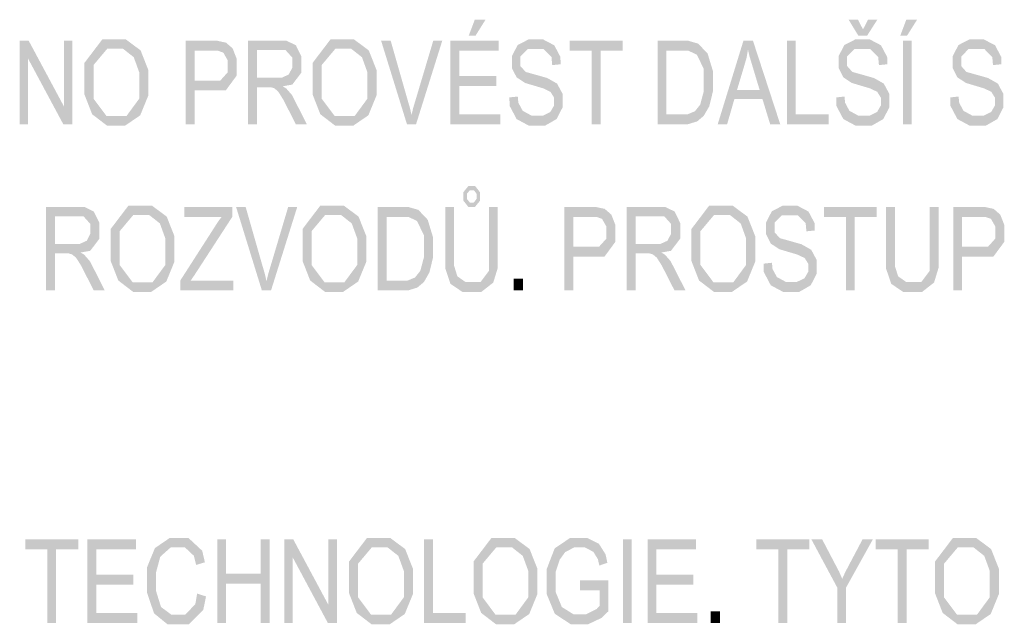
# Model space of a CAD drawing. Header units: millimetres. Extents: x 0 to 78750, y 0 to 63000.
# Tile 13 of 23: x 43103 to 45314, y 6051 to 7409. Entities that reach past the tile are written whole.
import ezdxf

# ---------------------------------------------------------------- set-up
doc = ezdxf.new("R2010")
doc.units = ezdxf.units.MM
doc.header["$LTSCALE"] = 1000
doc.linetypes.add('Carkovana', pattern=[0.21, 0.15, -0.06])
doc.layers.add('Text obecně', color=7, linetype='Continuous')

msp = doc.modelspace()

# ---------------------------------------------------------------- hatches: boundary and pattern name
at = {"layer": 'Text obecně', "linetype": 'Carkovana', "lineweight": -3, "transparency": 33554687}
h = msp.add_hatch(color=7, dxfattribs=at)
h.paths.add_polyline_path([(44070, 7174.4), (44182, 7174.4), (44182, 7196.6), (44089.9, 7196.6), (44089.9, 7260.3), (44173, 7260.3), (44173, 7282.5), (44089.9, 7282.5), (44089.9, 7339.8), (44178.6, 7339.8), (44178.6, 7361.9), (44070, 7361.9)])
h.paths.add_polyline_path([(44124.8, 7409.4), (44111.3, 7373.5), (44126.5, 7373.5), (44149, 7409.4)])
h = msp.add_hatch(color=7, dxfattribs=at)
h.paths.add_polyline_path([(44936.4, 7234.7), (44936.8, 7215.9), (44944.6, 7201), (44952.5, 7186.1), (44966.2, 7178.7), (44980, 7171.3), (45000.4, 7171.3), (45016.4, 7171.3), (45029.3, 7178.6), (45042.1, 7186), (45049, 7199.2), (45055.9, 7212.5), (45055.9, 7227.4), (45055.9, 7242.5), (45049.6, 7254.1), (45043.4, 7265.7), (45030.3, 7273.2), (45021.3, 7278.3), (44997, 7285.2), (44972.7, 7292), (44966.9, 7298.5), (44961.1, 7305.1), (44961.1, 7315.2), (44961.1, 7326.8), (44969.3, 7335.1), (44977.6, 7343.4), (44995.7, 7343.4), (45013.1, 7343.4), (45022, 7334.3), (45030.9, 7325.2), (45032.4, 7307.3), (45051.4, 7309.2), (45050.9, 7325.7), (45044, 7338.7), (45037.1, 7351.8), (45024.4, 7358.5), (45011.6, 7365.2), (44994.9, 7365.2), (44979.7, 7365.2), (44967.3, 7358.8), (44954.9, 7352.4), (44948.4, 7340.1), (44942, 7327.7), (44942, 7313.5), (44942, 7300.6), (44947.3, 7290.1), (44952.5, 7279.7), (44963.3, 7272.7), (44971.6, 7267.2), (44992.3, 7261), (45013.1, 7254.8), (45019.2, 7251.8), (45028.6, 7247.3), (45032.7, 7240.7), (45036.8, 7234.2), (45036.8, 7225.3), (45036.8, 7216.6), (45032.5, 7209.3), (45028.3, 7201.9), (45019.6, 7197.7), (45010.8, 7193.4), (44999.5, 7193.4), (44986.7, 7193.4), (44976.4, 7199), (44966.2, 7204.6), (44961.3, 7213.6), (44956.5, 7222.7), (44955.1, 7236.7)])
h.paths.add_polyline_path([(45008, 7409.4), (44996.7, 7387.5), (44985.3, 7409.4), (44964.3, 7409.4), (44986.2, 7373.5), (45005.9, 7373.5), (45028.9, 7409.4)])
h = msp.add_hatch(color=7, dxfattribs=at)
h.paths.add_polyline_path([(45086.4, 7174.4), (45106.3, 7174.4), (45106.3, 7361.9), (45086.4, 7361.9)])
h.paths.add_polyline_path([(45093.9, 7409.4), (45080.4, 7373.5), (45095.6, 7373.5), (45118.2, 7409.4)])
h = msp.add_hatch(color=7, dxfattribs=at)
h.paths.add_polyline_path([(43248.3, 7265.8), (43248.3, 7241.1), (43256.9, 7219), (43265.5, 7196.9), (43282.2, 7184.1), (43298.9, 7171.3), (43320, 7171.3), (43339.6, 7171.3), (43356.5, 7182.9), (43373.4, 7194.4), (43382.6, 7216.9), (43391.8, 7239.4), (43391.8, 7267.9), (43391.8, 7296.1), (43383, 7318.2), (43374.3, 7340.4), (43357.6, 7352.8), (43340.9, 7365.2), (43320.2, 7365.2), (43288.4, 7365.2), (43268.4, 7338.8), (43248.3, 7312.4)])
h.paths.add_polyline_path([(43268.8, 7231.6), (43268.8, 7265.4), (43268.8, 7307.7), (43284, 7325.8), (43299.2, 7343.9), (43320.3, 7343.9), (43335.1, 7343.9), (43347, 7334.5), (43358.9, 7325.1), (43365.1, 7308.1), (43371.3, 7291), (43371.3, 7268.1), (43371.3, 7231.9), (43356.8, 7212.3), (43342.4, 7192.6), (43319.9, 7192.6), (43297.9, 7192.6), (43283.4, 7212.1)], flags=16)
h = msp.add_hatch(color=7, dxfattribs=at)
h.paths.add_polyline_path([(43760.7, 7265.8), (43760.7, 7241.1), (43769.3, 7219), (43777.9, 7196.9), (43794.6, 7184.1), (43811.3, 7171.3), (43832.5, 7171.3), (43852, 7171.3), (43868.9, 7182.9), (43885.8, 7194.4), (43895, 7216.9), (43904.2, 7239.4), (43904.2, 7267.9), (43904.2, 7296.1), (43895.5, 7318.2), (43886.7, 7340.4), (43870, 7352.8), (43853.4, 7365.2), (43832.6, 7365.2), (43800.9, 7365.2), (43780.8, 7338.8), (43760.7, 7312.4)])
h.paths.add_polyline_path([(43781.2, 7231.6), (43781.2, 7265.4), (43781.2, 7307.7), (43796.4, 7325.8), (43811.6, 7343.9), (43832.7, 7343.9), (43847.5, 7343.9), (43859.4, 7334.5), (43871.4, 7325.1), (43877.6, 7308.1), (43883.7, 7291), (43883.7, 7268.1), (43883.7, 7231.9), (43869.3, 7212.3), (43854.8, 7192.6), (43832.4, 7192.6), (43810.4, 7192.6), (43795.8, 7212.1)], flags=16)
for points in [[(44202.6, 7234.7), (44203, 7215.9), (44210.9, 7201), (44218.7, 7186.1), (44232.5, 7178.7), (44246.2, 7171.3), (44266.6, 7171.3), (44282.7, 7171.3), (44295.5, 7178.6), (44308.4, 7186), (44315.2, 7199.2), (44322.1, 7212.5), (44322.1, 7227.4), (44322.1, 7242.5), (44315.9, 7254.1), (44309.6, 7265.7), (44296.5, 7273.2), (44287.5, 7278.3), (44263.2, 7285.2), (44238.9, 7292), (44233.2, 7298.5), (44227.3, 7305.1), (44227.3, 7315.2), (44227.3, 7326.8), (44235.6, 7335.1), (44243.9, 7343.4), (44262, 7343.4), (44279.3, 7343.4), (44288.2, 7334.3), (44297.1, 7325.2), (44298.7, 7307.3), (44317.6, 7309.2), (44317.1, 7325.7), (44310.3, 7338.7), (44303.4, 7351.8), (44290.6, 7358.5), (44277.8, 7365.2), (44261.1, 7365.2), (44246, 7365.2), (44233.5, 7358.8), (44221.1, 7352.4), (44214.7, 7340.1), (44208.2, 7327.7), (44208.2, 7313.5), (44208.2, 7300.6), (44213.5, 7290.1), (44218.8, 7279.7), (44229.5, 7272.7), (44237.8, 7267.2), (44258.6, 7261), (44279.3, 7254.8), (44285.4, 7251.8), (44294.8, 7247.3), (44298.9, 7240.7), (44303, 7234.2), (44303, 7225.3), (44303, 7216.6), (44298.7, 7209.3), (44294.5, 7201.9), (44285.8, 7197.7), (44277.1, 7193.4), (44265.7, 7193.4), (44252.9, 7193.4), (44242.7, 7199), (44232.4, 7204.6), (44227.6, 7213.6), (44222.7, 7222.7), (44221.4, 7236.7)], [(45192.6, 7234.7), (45193, 7215.9), (45200.8, 7201), (45208.7, 7186.1), (45222.4, 7178.7), (45236.2, 7171.3), (45256.6, 7171.3), (45272.7, 7171.3), (45285.5, 7178.6), (45298.4, 7186), (45305.2, 7199.2), (45312.1, 7212.5), (45312.1, 7227.4), (45312.1, 7242.5), (45305.8, 7254.1), (45299.6, 7265.7), (45286.5, 7273.2), (45277.5, 7278.3), (45253.2, 7285.2), (45228.9, 7292), (45223.1, 7298.5), (45217.3, 7305.1), (45217.3, 7315.2), (45217.3, 7326.8), (45225.6, 7335.1), (45233.8, 7343.4), (45251.9, 7343.4), (45269.3, 7343.4), (45278.2, 7334.3), (45287.1, 7325.2), (45288.6, 7307.3), (45307.6, 7309.2), (45307.1, 7325.7), (45300.2, 7338.7), (45293.4, 7351.8), (45280.6, 7358.5), (45267.8, 7365.2), (45251.1, 7365.2), (45235.9, 7365.2), (45223.5, 7358.8), (45211.1, 7352.4), (45204.7, 7340.1), (45198.2, 7327.7), (45198.2, 7313.5), (45198.2, 7300.6), (45203.5, 7290.1), (45208.7, 7279.7), (45219.5, 7272.7), (45227.8, 7267.2), (45248.5, 7261), (45269.3, 7254.8), (45275.4, 7251.8), (45284.8, 7247.3), (45288.9, 7240.7), (45293, 7234.2), (45293, 7225.3), (45293, 7216.6), (45288.7, 7209.3), (45284.5, 7201.9), (45275.8, 7197.7), (45267.1, 7193.4), (45255.7, 7193.4), (45242.9, 7193.4), (45232.6, 7199), (45222.4, 7204.6), (45217.5, 7213.6), (45212.7, 7222.7), (45211.3, 7236.7)], [(43102.8, 7174.4), (43121.7, 7174.4), (43121.7, 7321.7), (43200.7, 7174.4), (43221, 7174.4), (43221, 7361.9), (43202, 7361.9), (43202, 7214.7), (43123.1, 7361.9), (43102.8, 7361.9)], [(43972.5, 7174.4), (43992.9, 7174.4), (44051.7, 7361.9), (44031.5, 7361.9), (43990.9, 7225.8), (43986.3, 7210.4), (43982.8, 7195.1), (43979.6, 7209.4), (43974.9, 7225.8), (43936, 7361.9), (43914.5, 7361.9)], [(44387.4, 7174.4), (44407.3, 7174.4), (44407.3, 7339.8), (44456.9, 7339.8), (44456.9, 7361.9), (44338, 7361.9), (44338, 7339.8), (44387.4, 7339.8)], [(44825.8, 7174.4), (44919.6, 7174.4), (44919.6, 7196.6), (44845.7, 7196.6), (44845.7, 7361.9), (44825.8, 7361.9)], [(43463.9, 6800.9), (43582.6, 6800.9), (43582.6, 6823.1), (43486.8, 6823.1), (43495.8, 6836.3), (43580.2, 6966.3), (43580.2, 6988.4), (43472.6, 6988.4), (43472.6, 6966.3), (43556.5, 6966.3), (43549.1, 6956.8), (43540.9, 6944), (43463.9, 6824)], [(43646.7, 6800.9), (43667.2, 6800.9), (43726, 6988.4), (43705.7, 6988.4), (43665.2, 6852.3), (43660.6, 6836.9), (43657.1, 6821.6), (43653.9, 6835.9), (43649.2, 6852.3), (43610.3, 6988.4), (43588.8, 6988.4)], [(44773.5, 6861.2), (44773.9, 6842.4), (44781.7, 6827.5), (44789.5, 6812.6), (44803.3, 6805.2), (44817.1, 6797.8), (44837.4, 6797.8), (44853.5, 6797.8), (44866.4, 6805.1), (44879.2, 6812.5), (44886.1, 6825.7), (44892.9, 6839), (44892.9, 6853.9), (44892.9, 6869), (44886.7, 6880.6), (44880.5, 6892.2), (44867.4, 6899.7), (44858.4, 6904.8), (44834.1, 6911.7), (44809.8, 6918.5), (44804, 6925), (44798.2, 6931.6), (44798.2, 6941.7), (44798.2, 6953.3), (44806.4, 6961.6), (44814.7, 6969.9), (44832.8, 6969.9), (44850.2, 6969.9), (44859.1, 6960.7), (44868, 6951.7), (44869.5, 6933.8), (44888.5, 6935.7), (44888, 6952.2), (44881.1, 6965.2), (44874.2, 6978.3), (44861.5, 6985), (44848.7, 6991.7), (44832, 6991.7), (44816.8, 6991.7), (44804.4, 6985.3), (44792, 6978.9), (44785.5, 6966.6), (44779.1, 6954.2), (44779.1, 6940), (44779.1, 6927.1), (44784.3, 6916.6), (44789.6, 6906.2), (44800.4, 6899.2), (44808.6, 6893.7), (44829.4, 6887.5), (44850.2, 6881.3), (44856.2, 6878.3), (44865.7, 6873.8), (44869.8, 6867.2), (44873.8, 6860.7), (44873.8, 6851.8), (44873.8, 6843.1), (44869.6, 6835.8), (44865.3, 6828.4), (44856.6, 6824.2), (44847.9, 6819.9), (44836.6, 6819.9), (44823.8, 6819.9), (44813.5, 6825.5), (44803.3, 6831.1), (44798.4, 6840.1), (44793.5, 6849.1), (44792.2, 6863.2)], [(44958.2, 6800.9), (44978.1, 6800.9), (44978.1, 6966.3), (45027.7, 6966.3), (45027.7, 6988.4), (44908.8, 6988.4), (44908.8, 6966.3), (44958.2, 6966.3)], [(45146.5, 6988.4), (45146.5, 6880.3), (45146.5, 6845), (45137.2, 6832.6), (45127.9, 6820.2), (45106, 6820.2), (45093.3, 6820.2), (45084.4, 6826.5), (45075.6, 6832.7), (45071.9, 6844.3), (45068.3, 6855.9), (45068.3, 6880.3), (45068.3, 6988.4), (45048.4, 6988.4), (45048.4, 6880.1), (45048.4, 6850.3), (45054.2, 6833.1), (45059.9, 6815.9), (45073.3, 6806.9), (45086.7, 6797.8), (45107.8, 6797.8), (45129.5, 6797.8), (45142.8, 6808.2), (45156.2, 6818.6), (45161.3, 6835.2), (45166.4, 6851.9), (45166.4, 6880.1), (45166.4, 6988.4)], [(44212.4, 6800.9), (44233.4, 6800.9), (44233.4, 6827.1), (44212.4, 6827.1)], [(43164.6, 6053.9), (43184.5, 6053.9), (43184.5, 6219.3), (43234.1, 6219.3), (43234.1, 6241.4), (43115.2, 6241.4), (43115.2, 6219.3), (43164.6, 6219.3)], [(43254.9, 6053.9), (43367, 6053.9), (43367, 6076.1), (43274.8, 6076.1), (43274.8, 6139.8), (43358, 6139.8), (43358, 6162), (43274.8, 6162), (43274.8, 6219.3), (43363.6, 6219.3), (43363.6, 6241.4), (43254.9, 6241.4)], [(43501.3, 6119.8), (43497.2, 6096.1), (43485.7, 6084.1), (43474.1, 6072.1), (43457.4, 6072.1), (43443.7, 6072.1), (43432, 6080.9), (43420.2, 6089.7), (43414.6, 6107.5), (43409.1, 6125.4), (43409.1, 6149.3), (43409.1, 6167.8), (43413.8, 6185.3), (43418.5, 6202.7), (43430.1, 6213.1), (43441.7, 6223.4), (43459, 6223.4), (43474.1, 6223.4), (43484, 6214.1), (43493.9, 6204.8), (43499.1, 6184.3), (43518.7, 6190.1), (43512.7, 6216), (43497.3, 6230.4), (43481.9, 6244.7), (43459.4, 6244.7), (43439.6, 6244.7), (43423, 6233.4), (43406.5, 6222.1), (43397.5, 6200.3), (43388.6, 6178.5), (43388.6, 6149.2), (43388.6, 6122.3), (43396.5, 6098.9), (43404.5, 6075.5), (43419.6, 6063.1), (43434.8, 6050.8), (43459.1, 6050.8), (43482.5, 6050.8), (43498.8, 6066.8), (43515, 6082.9), (43521.2, 6113.5)], [(43546.5, 6053.9), (43566.4, 6053.9), (43566.4, 6142.2), (43644.1, 6142.2), (43644.1, 6053.9), (43664, 6053.9), (43664, 6241.4), (43644.1, 6241.4), (43644.1, 6164.4), (43566.4, 6164.4), (43566.4, 6241.4), (43546.5, 6241.4)], [(43696.9, 6053.9), (43715.9, 6053.9), (43715.9, 6201.2), (43794.8, 6053.9), (43815.2, 6053.9), (43815.2, 6241.4), (43796.2, 6241.4), (43796.2, 6094.2), (43717.3, 6241.4), (43696.9, 6241.4)], [(44010.7, 6053.9), (44104.4, 6053.9), (44104.4, 6076.1), (44030.6, 6076.1), (44030.6, 6241.4), (44010.7, 6241.4)], [(44361.3, 6127.4), (44405.3, 6127.4), (44405.3, 6092.6), (44399, 6085.6), (44386.7, 6079.4), (44374.4, 6073.2), (44361.6, 6073.2), (44346.7, 6073.2), (44333.5, 6081.4), (44320.3, 6089.6), (44313.4, 6106.5), (44306.5, 6123.3), (44306.5, 6148.4), (44306.5, 6168.7), (44312.3, 6186.1), (44315.6, 6196.2), (44321.7, 6204.6), (44327.8, 6213.1), (44337.7, 6218.2), (44347.7, 6223.4), (44361.2, 6223.4), (44372.6, 6223.4), (44381.9, 6218.5), (44391.2, 6213.6), (44396.2, 6205.4), (44401.2, 6197.2), (44404.6, 6182.8), (44422.5, 6189), (44418.6, 6207.9), (44411.2, 6219.7), (44403.7, 6231.5), (44390.5, 6238.1), (44377.4, 6244.7), (44361.1, 6244.7), (44338.7, 6244.7), (44321.6, 6233.2), (44304.4, 6221.7), (44295.2, 6198), (44286.1, 6174.2), (44286.1, 6146.9), (44286.1, 6119.2), (44295.3, 6096.8), (44304.5, 6074.4), (44322.5, 6062.6), (44340.6, 6050.8), (44362.7, 6050.8), (44379, 6050.8), (44394.6, 6058.1), (44410.1, 6065.5), (44424.8, 6080), (44424.8, 6149.5), (44361.3, 6149.5)], [(44457.5, 6053.9), (44477.3, 6053.9), (44477.3, 6241.4), (44457.5, 6241.4)], [(44512.7, 6053.9), (44624.7, 6053.9), (44624.7, 6076.1), (44532.6, 6076.1), (44532.6, 6139.8), (44615.7, 6139.8), (44615.7, 6162), (44532.6, 6162), (44532.6, 6219.3), (44621.3, 6219.3), (44621.3, 6241.4), (44512.7, 6241.4)], [(44806.6, 6053.9), (44826.5, 6053.9), (44826.5, 6219.3), (44876.1, 6219.3), (44876.1, 6241.4), (44757.2, 6241.4), (44757.2, 6219.3), (44806.6, 6219.3)], [(44938.8, 6053.9), (44958.7, 6053.9), (44958.7, 6133.4), (45018.6, 6241.4), (44995.5, 6241.4), (44966.4, 6186.3), (44956.8, 6167.9), (44950, 6153.1), (44943, 6169.1), (44934.7, 6184.9), (44905.1, 6241.4), (44880.9, 6241.4), (44938.8, 6133.4)], [(45074.5, 6053.9), (45094.4, 6053.9), (45094.4, 6219.3), (45144, 6219.3), (45144, 6241.4), (45025.1, 6241.4), (45025.1, 6219.3), (45074.5, 6219.3)], [(44654.9, 6053.9), (44675.8, 6053.9), (44675.8, 6080.1), (44654.9, 6080.1)]]:
    msp.add_hatch(color=7, dxfattribs=at).paths.add_polyline_path(points)
h = msp.add_hatch(color=7, dxfattribs=at)
h.paths.add_polyline_path([(43475.5, 7174.4), (43495.4, 7174.4), (43495.4, 7250.6), (43533.9, 7250.6), (43565.7, 7250.6), (43577.9, 7267.2), (43590, 7283.7), (43590, 7307.7), (43590, 7321.6), (43585.5, 7333.3), (43580.9, 7344.9), (43573.5, 7351.4), (43566, 7357.8), (43554.9, 7360.1), (43547, 7361.9), (43532.1, 7361.9), (43475.5, 7361.9)])
h.paths.add_polyline_path([(43534.2, 7272.7), (43495.4, 7272.7), (43495.4, 7339.8), (43533.8, 7339.8), (43547.3, 7339.8), (43552.3, 7338.1), (43560.1, 7335.4), (43564.8, 7327.1), (43569.6, 7318.7), (43569.6, 7306.9), (43569.6, 7290.7), (43561.5, 7281.7), (43553.4, 7272.7)], flags=16)
h = msp.add_hatch(color=7, dxfattribs=at)
h.paths.add_polyline_path([(43615.6, 7174.4), (43635.5, 7174.4), (43635.5, 7257.7), (43658.6, 7257.7), (43666.2, 7257.7), (43669.6, 7256.8), (43674.2, 7255.4), (43678.7, 7251.8), (43683.1, 7248.2), (43688.7, 7239.3), (43694.4, 7230.3), (43703.1, 7213.4), (43722.9, 7174.4), (43747.7, 7174.4), (43721.7, 7225.5), (43714, 7240.4), (43705.3, 7250.4), (43701.2, 7255), (43693.3, 7259.7), (43714.9, 7263.5), (43725.3, 7277.1), (43735.6, 7290.8), (43735.6, 7310.8), (43735.6, 7326.2), (43729.3, 7339), (43723.1, 7351.8), (43712.7, 7356.9), (43702.2, 7361.9), (43682.2, 7361.9), (43615.6, 7361.9)])
h.paths.add_polyline_path([(43678.2, 7279.2), (43635.5, 7279.2), (43635.5, 7341.2), (43683, 7341.2), (43699.7, 7341.2), (43707.4, 7332.6), (43715.1, 7324.1), (43715.1, 7310.8), (43715.1, 7301.7), (43711.1, 7294), (43707.1, 7286.2), (43699.5, 7282.7), (43691.8, 7279.2)], flags=16)
h = msp.add_hatch(color=7, dxfattribs=at)
h.paths.add_polyline_path([(44535.4, 7174.4), (44589.6, 7174.4), (44603.2, 7174.4), (44613.7, 7177.6), (44624.2, 7180.8), (44631.6, 7187), (44639, 7193.2), (44645.2, 7204), (44651.5, 7214.8), (44655.5, 7231.3), (44659.5, 7247.8), (44659.5, 7269.2), (44659.5, 7294.3), (44653.6, 7313.8), (44647.7, 7333.3), (44635.8, 7345.8), (44626.7, 7355.5), (44613.8, 7359.2), (44604.6, 7361.9), (44587.1, 7361.9), (44535.4, 7361.9)])
h.paths.add_polyline_path([(44587.3, 7196.6), (44555.3, 7196.6), (44555.3, 7339.8), (44586.8, 7339.8), (44604.5, 7339.8), (44612.5, 7335.9), (44623.6, 7330.6), (44631.3, 7314.8), (44639, 7299), (44639, 7269.6), (44639, 7248.4), (44635.1, 7233.5), (44631.1, 7218.6), (44624.1, 7209.7), (44619.1, 7203.5), (44610.6, 7200), (44602.2, 7196.6)], flags=16)
h = msp.add_hatch(color=7, dxfattribs=at)
h.paths.add_polyline_path([(44670.4, 7174.4), (44691.5, 7174.4), (44707.9, 7231.2), (44770.8, 7231.2), (44788.2, 7174.4), (44810.8, 7174.4), (44749.6, 7361.9), (44728.1, 7361.9)])
h.paths.add_polyline_path([(44764.6, 7251.3), (44713.7, 7251.3), (44730.2, 7306.4), (44735.3, 7324.2), (44738.3, 7342.2), (44741.8, 7327.1), (44748.9, 7303.4)], flags=16)
h = msp.add_hatch(color=7, dxfattribs=at)
h.paths.add_polyline_path([(44156.7, 6988.4), (44156.7, 6880.3), (44156.7, 6845), (44147.4, 6832.6), (44138, 6820.2), (44116.2, 6820.2), (44103.4, 6820.2), (44094.6, 6826.5), (44085.7, 6832.7), (44082.1, 6844.3), (44078.5, 6855.9), (44078.5, 6880.3), (44078.5, 6988.4), (44058.6, 6988.4), (44058.6, 6880.1), (44058.6, 6850.3), (44064.3, 6833.1), (44070, 6815.9), (44083.4, 6806.9), (44096.8, 6797.8), (44117.9, 6797.8), (44139.6, 6797.8), (44153, 6808.2), (44166.3, 6818.6), (44171.4, 6835.2), (44176.5, 6851.9), (44176.5, 6880.1), (44176.5, 6988.4)])
h.paths.add_polyline_path([(44099.4, 7022.1), (44099.4, 7012.8), (44099.4, 7002.5), (44104.9, 6995.6), (44110.3, 6988.7), (44118, 6988.7), (44125.4, 6988.7), (44130.8, 6995.5), (44136.3, 7002.3), (44136.3, 7012.2), (44136.3, 7021.9), (44130.9, 7028.8), (44125.5, 7035.6), (44117.9, 7035.6), (44110.4, 7035.6), (44104.9, 7028.8)])
h.paths.add_polyline_path([(44107.2, 7012.6), (44107.2, 7018.2), (44110.5, 7022.3), (44113.7, 7026.3), (44118.1, 7026.3), (44122.6, 7026.3), (44125.8, 7022.2), (44128.9, 7018.1), (44128.9, 7012.4), (44128.9, 7006.6), (44125.7, 7002.5), (44122.5, 6998.4), (44118.1, 6998.4), (44113.7, 6998.4), (44110.5, 7002.5), (44107.2, 7006.6)], flags=16)
h = msp.add_hatch(color=7, dxfattribs=at)
h.paths.add_polyline_path([(43161.9, 6800.9), (43181.8, 6800.9), (43181.8, 6884.2), (43204.8, 6884.2), (43212.5, 6884.2), (43215.8, 6883.3), (43220.4, 6881.9), (43224.9, 6878.3), (43229.3, 6874.7), (43235, 6865.8), (43240.6, 6856.8), (43249.3, 6839.9), (43269.1, 6800.9), (43293.9, 6800.9), (43268, 6852), (43260.2, 6866.9), (43251.5, 6876.9), (43247.4, 6881.5), (43239.6, 6886.2), (43261.1, 6890), (43271.5, 6903.6), (43281.8, 6917.3), (43281.8, 6937.3), (43281.8, 6952.7), (43275.6, 6965.5), (43269.3, 6978.3), (43258.9, 6983.4), (43248.5, 6988.4), (43228.4, 6988.4), (43161.9, 6988.4)])
h.paths.add_polyline_path([(43224.4, 6905.7), (43181.8, 6905.7), (43181.8, 6967.7), (43229.2, 6967.7), (43245.9, 6967.7), (43253.6, 6959.1), (43261.3, 6950.6), (43261.3, 6937.3), (43261.3, 6928.2), (43257.4, 6920.5), (43253.4, 6912.7), (43245.7, 6909.2), (43238, 6905.7)], flags=16)
h = msp.add_hatch(color=7, dxfattribs=at)
h.paths.add_polyline_path([(43307, 6892.3), (43307, 6867.6), (43315.6, 6845.5), (43324.2, 6823.4), (43340.8, 6810.6), (43357.5, 6797.8), (43378.7, 6797.8), (43398.2, 6797.8), (43415.1, 6809.4), (43432, 6820.9), (43441.2, 6843.4), (43450.4, 6865.9), (43450.4, 6894.4), (43450.4, 6922.6), (43441.7, 6944.7), (43432.9, 6966.9), (43416.3, 6979.3), (43399.6, 6991.7), (43378.8, 6991.7), (43347.1, 6991.7), (43327, 6965.3), (43307, 6938.9)])
h.paths.add_polyline_path([(43327.4, 6858.1), (43327.4, 6891.9), (43327.4, 6934.2), (43342.6, 6952.3), (43357.8, 6970.4), (43378.9, 6970.4), (43393.7, 6970.4), (43405.7, 6961), (43417.6, 6951.6), (43423.8, 6934.6), (43430, 6917.5), (43430, 6894.6), (43430, 6858.4), (43415.5, 6838.8), (43401, 6819.1), (43378.6, 6819.1), (43356.6, 6819.1), (43342, 6838.6)], flags=16)
h = msp.add_hatch(color=7, dxfattribs=at)
h.paths.add_polyline_path([(43737.9, 6892.3), (43737.9, 6867.6), (43746.5, 6845.5), (43755.1, 6823.4), (43771.7, 6810.6), (43788.4, 6797.8), (43809.6, 6797.8), (43829.2, 6797.8), (43846, 6809.4), (43862.9, 6820.9), (43872.1, 6843.4), (43881.4, 6865.9), (43881.4, 6894.4), (43881.4, 6922.6), (43872.6, 6944.7), (43863.8, 6966.9), (43847.2, 6979.3), (43830.5, 6991.7), (43809.7, 6991.7), (43778, 6991.7), (43757.9, 6965.3), (43737.9, 6938.9)])
h.paths.add_polyline_path([(43758.3, 6858.1), (43758.3, 6891.9), (43758.3, 6934.2), (43773.5, 6952.3), (43788.7, 6970.4), (43809.8, 6970.4), (43824.7, 6970.4), (43836.6, 6961), (43848.5, 6951.6), (43854.7, 6934.6), (43860.9, 6917.5), (43860.9, 6894.6), (43860.9, 6858.4), (43846.4, 6838.8), (43831.9, 6819.1), (43809.5, 6819.1), (43787.5, 6819.1), (43772.9, 6838.6)], flags=16)
h = msp.add_hatch(color=7, dxfattribs=at)
h.paths.add_polyline_path([(43906.8, 6800.9), (43961, 6800.9), (43974.6, 6800.9), (43985.1, 6804.1), (43995.6, 6807.3), (44003, 6813.5), (44010.4, 6819.7), (44016.7, 6830.5), (44022.9, 6841.3), (44026.9, 6857.8), (44030.9, 6874.3), (44030.9, 6895.7), (44030.9, 6920.8), (44025, 6940.3), (44019.1, 6959.8), (44007.3, 6972.3), (43998.1, 6982), (43985.2, 6985.7), (43976, 6988.4), (43958.5, 6988.4), (43906.8, 6988.4)])
h.paths.add_polyline_path([(43958.8, 6823.1), (43926.7, 6823.1), (43926.7, 6966.3), (43958.2, 6966.3), (43976, 6966.3), (43983.9, 6962.4), (43995, 6957.1), (44002.7, 6941.3), (44010.4, 6925.5), (44010.4, 6896.1), (44010.4, 6874.9), (44006.5, 6860), (44002.5, 6845.1), (43995.5, 6836.3), (43990.5, 6830), (43982, 6826.5), (43973.6, 6823.1)], flags=16)
h = msp.add_hatch(color=7, dxfattribs=at)
h.paths.add_polyline_path([(44326, 6800.9), (44345.9, 6800.9), (44345.9, 6877.1), (44384.3, 6877.1), (44416.2, 6877.1), (44428.4, 6893.7), (44440.5, 6910.2), (44440.5, 6934.2), (44440.5, 6948.1), (44436, 6959.8), (44431.4, 6971.4), (44424, 6977.9), (44416.5, 6984.3), (44405.4, 6986.6), (44397.5, 6988.4), (44382.6, 6988.4), (44326, 6988.4)])
h.paths.add_polyline_path([(44384.7, 6899.3), (44345.9, 6899.3), (44345.9, 6966.3), (44384.2, 6966.3), (44397.8, 6966.3), (44402.8, 6964.6), (44410.5, 6961.9), (44415.3, 6953.5), (44420.1, 6945.2), (44420.1, 6933.4), (44420.1, 6917.2), (44412, 6908.2), (44403.9, 6899.3)], flags=16)
h = msp.add_hatch(color=7, dxfattribs=at)
h.paths.add_polyline_path([(44466.1, 6800.9), (44486, 6800.9), (44486, 6884.2), (44509, 6884.2), (44516.7, 6884.2), (44520.1, 6883.3), (44524.7, 6881.9), (44529.2, 6878.3), (44533.6, 6874.7), (44539.2, 6865.8), (44544.9, 6856.8), (44553.5, 6839.9), (44573.4, 6800.9), (44598.2, 6800.9), (44572.2, 6852), (44564.5, 6866.9), (44555.8, 6876.9), (44551.7, 6881.5), (44543.8, 6886.2), (44565.4, 6890), (44575.7, 6903.6), (44586.1, 6917.3), (44586.1, 6937.3), (44586.1, 6952.7), (44579.8, 6965.5), (44573.6, 6978.3), (44563.2, 6983.4), (44552.7, 6988.4), (44532.7, 6988.4), (44466.1, 6988.4)])
h.paths.add_polyline_path([(44528.7, 6905.7), (44486, 6905.7), (44486, 6967.7), (44533.5, 6967.7), (44550.2, 6967.7), (44557.9, 6959.1), (44565.6, 6950.6), (44565.6, 6937.3), (44565.6, 6928.2), (44561.6, 6920.5), (44557.6, 6912.7), (44550, 6909.2), (44542.3, 6905.7)], flags=16)
h = msp.add_hatch(color=7, dxfattribs=at)
h.paths.add_polyline_path([(44611.2, 6892.3), (44611.2, 6867.6), (44619.8, 6845.5), (44628.4, 6823.4), (44645.1, 6810.6), (44661.8, 6797.8), (44683, 6797.8), (44702.5, 6797.8), (44719.4, 6809.4), (44736.3, 6820.9), (44745.5, 6843.4), (44754.7, 6865.9), (44754.7, 6894.4), (44754.7, 6922.6), (44746, 6944.7), (44737.2, 6966.9), (44720.5, 6979.3), (44703.8, 6991.7), (44683.1, 6991.7), (44651.3, 6991.7), (44631.3, 6965.3), (44611.2, 6938.9)])
h.paths.add_polyline_path([(44631.7, 6858.1), (44631.7, 6891.9), (44631.7, 6934.2), (44646.9, 6952.3), (44662.1, 6970.4), (44683.2, 6970.4), (44698, 6970.4), (44709.9, 6961), (44721.9, 6951.6), (44728.1, 6934.6), (44734.2, 6917.5), (44734.2, 6894.6), (44734.2, 6858.4), (44719.8, 6838.8), (44705.3, 6819.1), (44682.9, 6819.1), (44660.9, 6819.1), (44646.3, 6838.6)], flags=16)
h = msp.add_hatch(color=7, dxfattribs=at)
h.paths.add_polyline_path([(45199.5, 6800.9), (45219.3, 6800.9), (45219.3, 6877.1), (45257.8, 6877.1), (45289.6, 6877.1), (45301.8, 6893.7), (45314, 6910.2), (45314, 6934.2), (45314, 6948.1), (45309.5, 6959.8), (45304.9, 6971.4), (45297.4, 6977.9), (45290, 6984.3), (45278.9, 6986.6), (45271, 6988.4), (45256.1, 6988.4), (45199.5, 6988.4)])
h.paths.add_polyline_path([(45258.1, 6899.3), (45219.3, 6899.3), (45219.3, 6966.3), (45257.7, 6966.3), (45271.2, 6966.3), (45276.3, 6964.6), (45284, 6961.9), (45288.8, 6953.5), (45293.5, 6945.2), (45293.5, 6933.4), (45293.5, 6917.2), (45285.5, 6908.2), (45277.4, 6899.3)], flags=16)
h = msp.add_hatch(color=7, dxfattribs=at)
h.paths.add_polyline_path([(43842.5, 6145.3), (43842.5, 6120.6), (43851.1, 6098.5), (43859.7, 6076.4), (43876.4, 6063.6), (43893, 6050.8), (43914.2, 6050.8), (43933.8, 6050.8), (43950.7, 6062.4), (43967.5, 6073.9), (43976.7, 6096.4), (43986, 6118.9), (43986, 6147.4), (43986, 6175.6), (43977.2, 6197.7), (43968.5, 6219.9), (43951.8, 6232.3), (43935.1, 6244.7), (43914.3, 6244.7), (43882.6, 6244.7), (43862.5, 6218.3), (43842.5, 6191.9)])
h.paths.add_polyline_path([(43862.9, 6111.1), (43862.9, 6144.9), (43862.9, 6187.3), (43878.1, 6205.3), (43893.3, 6223.4), (43914.4, 6223.4), (43929.3, 6223.4), (43941.2, 6214), (43953.1, 6204.6), (43959.3, 6187.6), (43965.5, 6170.5), (43965.5, 6147.6), (43965.5, 6111.5), (43951, 6091.8), (43936.5, 6072.1), (43914.1, 6072.1), (43892.1, 6072.1), (43877.5, 6091.6)], flags=16)
h = msp.add_hatch(color=7, dxfattribs=at)
h.paths.add_polyline_path([(44122, 6145.3), (44122, 6120.6), (44130.6, 6098.5), (44139.2, 6076.4), (44155.9, 6063.6), (44172.6, 6050.8), (44193.8, 6050.8), (44213.3, 6050.8), (44230.2, 6062.4), (44247.1, 6073.9), (44256.3, 6096.4), (44265.5, 6118.9), (44265.5, 6147.4), (44265.5, 6175.6), (44256.7, 6197.7), (44248, 6219.9), (44231.3, 6232.3), (44214.6, 6244.7), (44193.9, 6244.7), (44162.1, 6244.7), (44142.1, 6218.3), (44122, 6191.9)])
h.paths.add_polyline_path([(44142.5, 6111.1), (44142.5, 6144.9), (44142.5, 6187.3), (44157.7, 6205.3), (44172.9, 6223.4), (44194, 6223.4), (44208.8, 6223.4), (44220.7, 6214), (44232.6, 6204.6), (44238.8, 6187.6), (44245, 6170.5), (44245, 6147.6), (44245, 6111.5), (44230.6, 6091.8), (44216.1, 6072.1), (44193.7, 6072.1), (44171.6, 6072.1), (44157.1, 6091.6)], flags=16)
h = msp.add_hatch(color=7, dxfattribs=at)
h.paths.add_polyline_path([(45158.4, 6145.3), (45158.4, 6120.6), (45167, 6098.5), (45175.6, 6076.4), (45192.3, 6063.6), (45209, 6050.8), (45230.2, 6050.8), (45249.7, 6050.8), (45266.6, 6062.4), (45283.5, 6073.9), (45292.7, 6096.4), (45301.9, 6118.9), (45301.9, 6147.4), (45301.9, 6175.6), (45293.1, 6197.7), (45284.4, 6219.9), (45267.7, 6232.3), (45251, 6244.7), (45230.3, 6244.7), (45198.5, 6244.7), (45178.5, 6218.3), (45158.4, 6191.9)])
h.paths.add_polyline_path([(45178.9, 6111.1), (45178.9, 6144.9), (45178.9, 6187.3), (45194.1, 6205.3), (45209.3, 6223.4), (45230.4, 6223.4), (45245.2, 6223.4), (45257.1, 6214), (45269, 6204.6), (45275.2, 6187.6), (45281.4, 6170.5), (45281.4, 6147.6), (45281.4, 6111.5), (45266.9, 6091.8), (45252.5, 6072.1), (45230, 6072.1), (45208, 6072.1), (45193.5, 6091.6)], flags=16)

doc.saveas('drawing.dxf')
